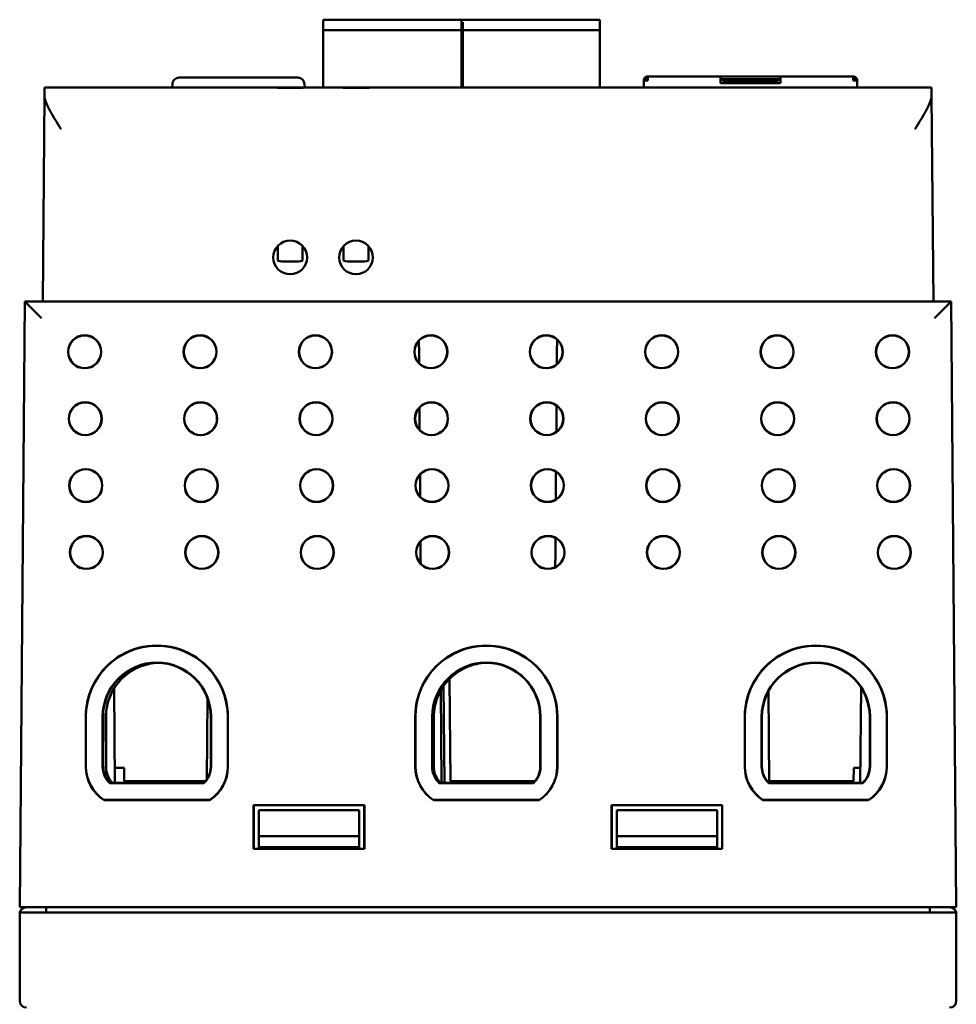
# Model space of a CAD drawing. Header units: inches. Extents: x 1 to 24, y 0.4 to 18.8.
# Tile 2 of 17: x 9.3 to 12.1, y 3.4 to 6.4. Entities that reach past the tile are written whole.
import ezdxf

# ---------------------------------------------------------------- set-up
doc = ezdxf.new("R2010")
doc.units = ezdxf.units.IN
doc.header["$LTSCALE"] = 0.8
doc.header["$MEASUREMENT"] = 0
doc.layers.add('Visible (ANSI)', color=7, linetype='Continuous', lineweight=50)

msp = doc.modelspace()

# ---------------------------------------------------------------- linework, layer by layer
at = {"layer": 'Visible (ANSI)'}
for p, q in [((10.2523, 6.3763), (10.2523, 6.3685)), ((10.2523, 6.3763), (10.6696, 6.3763)), ((10.2523, 6.3527), (10.2523, 6.3685)), ((10.6657, 6.3763), (10.6657, 6.3685)), ((10.6657, 6.3763), (11.079, 6.3763)), ((10.6657, 6.3685), (10.6657, 6.3527)), ((10.6696, 6.3527), (10.6696, 6.3685)), ((11.079, 6.3685), (11.079, 6.3763)), ((11.079, 6.3685), (11.079, 6.3527)), ((10.2523, 6.3527), (10.2523, 6.3448)), ((10.2523, 6.1733), (10.2523, 6.3448)), ((10.2523, 6.3448), (10.6696, 6.3448)), ((10.6657, 6.3527), (10.6657, 6.3448)), ((10.6657, 6.3448), (10.6657, 6.1733)), ((10.6657, 6.3448), (11.079, 6.3448)), ((10.6696, 6.3448), (10.6696, 6.3527)), ((10.6696, 6.1733), (10.6696, 6.3448)), ((11.079, 6.3448), (11.079, 6.3527)), ((11.079, 6.3448), (11.079, 6.1733)), ((9.8011, 6.184), (9.8007, 6.1733)), ((9.8211, 6.2033), (10.1762, 6.2033)), ((10.1962, 6.184), (10.1966, 6.1733)), ((11.2138, 6.1947), (11.2104, 6.1947)), ((11.2104, 6.1896), (11.2104, 6.1947)), ((11.2104, 6.1733), (11.2104, 6.1896)), ((11.2138, 6.2031), (11.2194, 6.1975)), ((11.2222, 6.1947), (11.2138, 6.1947)), ((11.2222, 6.2065), (11.2704, 6.2065)), ((11.2222, 6.2065), (11.2222, 6.1947)), ((11.2704, 6.2065), (11.4395, 6.2065)), ((11.4395, 6.1947), (11.4395, 6.2065)), ((11.619, 6.2065), (11.4395, 6.2065)), ((11.4434, 6.1987), (11.4395, 6.1987)), ((11.4395, 6.1868), (11.4395, 6.1947)), ((11.4395, 6.1868), (11.619, 6.1868)), ((11.4418, 6.1947), (11.4434, 6.1987)), ((11.4434, 6.1987), (11.6151, 6.1987)), ((11.4493, 6.1928), (11.4434, 6.1987)), ((11.4493, 6.1872), (11.4493, 6.1928)), ((11.6092, 6.1928), (11.4493, 6.1928)), ((11.4493, 6.1872), (11.4493, 6.1868)), ((11.6151, 6.1987), (11.6092, 6.1928)), ((11.6092, 6.1928), (11.6092, 6.1872)), ((11.6092, 6.1872), (11.6092, 6.1868)), ((11.619, 6.1987), (11.6151, 6.1987)), ((11.6167, 6.1947), (11.6151, 6.1987)), ((11.619, 6.2065), (11.7881, 6.2065)), ((11.619, 6.2065), (11.619, 6.1947)), ((11.619, 6.1868), (11.619, 6.1947)), ((11.7881, 6.2065), (11.8363, 6.2065)), ((11.8363, 6.2065), (11.8363, 6.1947)), ((11.8447, 6.1947), (11.8363, 6.1947)), ((11.8391, 6.1975), (11.8447, 6.2031)), ((11.8447, 6.1947), (11.8481, 6.1947)), ((11.8481, 6.1947), (11.8481, 6.1896)), ((11.8481, 6.1896), (11.8481, 6.1733)), ((9.4187, 6.149), (9.4189, 6.1733)), ((10.0925, 6.1733), (9.4189, 6.1733)), ((10.2146, 6.1733), (10.0925, 6.1733)), ((10.2894, 6.1733), (10.2146, 6.1733)), ((10.4115, 6.1733), (10.2894, 6.1733)), ((12.0704, 6.1733), (10.4115, 6.1733)), ((12.0704, 6.1733), (12.0706, 6.149)), ((9.4187, 6.149), (9.4134, 5.5333)), ((12.076, 5.5333), (12.0706, 6.149)), ((10.1162, 5.6997), (10.1162, 5.6992)), ((10.1162, 5.6992), (10.1162, 5.6836)), ((10.1162, 5.6836), (10.1162, 5.6566)), ((10.1902, 5.6992), (10.1902, 5.6997)), ((10.1902, 5.6836), (10.1902, 5.6992)), ((10.1902, 5.6566), (10.1902, 5.6836)), ((10.3131, 5.6997), (10.3131, 5.6992)), ((10.3131, 5.6992), (10.3131, 5.6836)), ((10.3131, 5.6836), (10.3131, 5.6566)), ((10.3871, 5.6992), (10.3871, 5.6997)), ((10.3871, 5.6836), (10.3871, 5.6992)), ((10.3871, 5.6566), (10.3871, 5.6836)), ((10.1359, 5.6531), (10.1706, 5.6531)), ((10.3328, 5.6531), (10.3674, 5.6531)), ((9.3605, 5.5333), (9.3447, 3.7223)), ((12.1289, 5.5333), (9.3605, 5.5333)), ((9.3605, 5.5333), (9.3605, 5.5333)), ((12.1289, 5.5333), (12.1289, 5.5333)), ((12.1447, 3.7223), (12.1289, 5.5333)), ((10.6295, 4.4053), (10.6321, 4.0992)), ((9.6293, 4.0941), (9.6268, 4.3764)), ((10.6057, 4.0941), (10.6033, 4.3704)), ((10.6145, 4.0941), (10.612, 4.3844)), ((11.5857, 4.0941), (11.5833, 4.3693)), ((11.8601, 4.3794), (11.8576, 4.0941)), ((9.9059, 4.3476), (9.9037, 4.1047)), ((9.5422, 4.1435), (9.5422, 4.2923)), ((9.5427, 4.2923), (9.5427, 4.1435)), ((9.5927, 4.2923), (9.5927, 4.1435)), ((9.5936, 4.1435), (9.5937, 4.2923)), ((9.6022, 4.1426), (9.6022, 4.2914)), ((9.6027, 4.2914), (9.6027, 4.1426)), ((9.9157, 4.2923), (9.9157, 4.1435)), ((9.9167, 4.1435), (9.9167, 4.2923)), ((9.9667, 4.1435), (9.9667, 4.2923)), ((9.9671, 4.2923), (9.9671, 4.1435)), ((10.5272, 4.1435), (10.5272, 4.2923)), ((10.5277, 4.2923), (10.5277, 4.1435)), ((10.5777, 4.2923), (10.5777, 4.1435)), ((10.5786, 4.1435), (10.5787, 4.2923)), ((10.5822, 4.1426), (10.5822, 4.2914)), ((10.5827, 4.2914), (10.5827, 4.1426)), ((10.9007, 4.2923), (10.9007, 4.1435)), ((10.9017, 4.1435), (10.9017, 4.2923)), ((10.9517, 4.1435), (10.9517, 4.2923)), ((10.9521, 4.2923), (10.9521, 4.1435)), ((11.5122, 4.1435), (11.5122, 4.2923)), ((11.5127, 4.2923), (11.5127, 4.1435)), ((11.5627, 4.2923), (11.5627, 4.1435)), ((11.5636, 4.1435), (11.5637, 4.2923)), ((11.8857, 4.2923), (11.8857, 4.1435)), ((11.8867, 4.1435), (11.8867, 4.2923)), ((11.9367, 4.1435), (11.9367, 4.2923)), ((11.9371, 4.2923), (11.9371, 4.1435)), ((9.6289, 4.1392), (9.657, 4.1392)), ((9.657, 4.1392), (9.6573, 4.0992)), ((11.8376, 4.0992), (11.8379, 4.1392)), ((11.8379, 4.1392), (11.858, 4.1392)), ((9.614, 4.0932), (9.8953, 4.0932)), ((9.8949, 4.0941), (9.6144, 4.0941)), ((9.6573, 4.0992), (9.8996, 4.0992)), ((10.599, 4.0932), (10.8803, 4.0932)), ((10.8799, 4.0941), (10.5994, 4.0941)), ((10.6321, 4.0992), (10.8846, 4.0992)), ((10.6581, 4.0941), (10.6581, 4.0992)), ((10.8312, 4.0941), (10.8313, 4.0992)), ((11.584, 4.0932), (11.8653, 4.0932)), ((11.8649, 4.0941), (11.5844, 4.0941)), ((11.5856, 4.0992), (11.8376, 4.0992)), ((9.9126, 4.0427), (9.5967, 4.0427)), ((9.5969, 4.0432), (9.9124, 4.0432)), ((10.8976, 4.0427), (10.5817, 4.0427)), ((10.5819, 4.0432), (10.8974, 4.0432)), ((11.8826, 4.0427), (11.5667, 4.0427)), ((11.5669, 4.0432), (11.8824, 4.0432)), ((10.0441, 4.0278), (10.3752, 4.0278)), ((10.0447, 4.0273), (10.0441, 4.0278)), ((10.0441, 3.8968), (10.0441, 4.0278)), ((10.3747, 4.0273), (10.0447, 4.0273)), ((10.0447, 4.0273), (10.0447, 3.8973)), ((10.0597, 4.0123), (10.3597, 4.0123)), ((10.0597, 4.0123), (10.0597, 3.9353)), ((10.3597, 3.9353), (10.3597, 4.0123)), ((10.3747, 4.0273), (10.3752, 4.0278)), ((10.3747, 3.8973), (10.3747, 4.0273)), ((10.3752, 4.0278), (10.3752, 3.8968)), ((11.1141, 4.0278), (11.4452, 4.0278)), ((11.1147, 4.0273), (11.1141, 4.0278)), ((11.1141, 3.8968), (11.1141, 4.0278)), ((11.4447, 4.0273), (11.1147, 4.0273)), ((11.1147, 4.0273), (11.1147, 3.8973)), ((11.1297, 4.0123), (11.4297, 4.0123)), ((11.1297, 4.0123), (11.1297, 3.9353)), ((11.4297, 3.9353), (11.4297, 4.0123)), ((11.4447, 4.0273), (11.4452, 4.0278)), ((11.4447, 3.8973), (11.4447, 4.0273)), ((11.4452, 4.0278), (11.4452, 3.8968)), ((10.0597, 3.9353), (10.3597, 3.9353)), ((10.0597, 3.9353), (10.0597, 3.9023)), ((10.3597, 3.9023), (10.3597, 3.9353)), ((11.1297, 3.9353), (11.4297, 3.9353)), ((11.1297, 3.9353), (11.1297, 3.9023)), ((11.4297, 3.9023), (11.4297, 3.9353)), ((10.0447, 3.8973), (10.0441, 3.8968)), ((10.3752, 3.8968), (10.0441, 3.8968)), ((10.0447, 3.8973), (10.3747, 3.8973)), ((10.0596, 3.8973), (10.0597, 3.9023)), ((10.0597, 3.9023), (10.3597, 3.9023)), ((10.3597, 3.9023), (10.3597, 3.8973)), ((10.3747, 3.8973), (10.3752, 3.8968)), ((11.1147, 3.8973), (11.1141, 3.8968)), ((11.4452, 3.8968), (11.1141, 3.8968)), ((11.1147, 3.8973), (11.4447, 3.8973)), ((11.1296, 3.8973), (11.1297, 3.9023)), ((11.1297, 3.9023), (11.4297, 3.9023)), ((11.4297, 3.9023), (11.4297, 3.8973)), ((11.4447, 3.8973), (11.4452, 3.8968)), ((9.3947, 3.7223), (9.3447, 3.7223)), ((9.3947, 3.7223), (12.0947, 3.7223)), ((9.4237, 3.7223), (9.4237, 3.7073)), ((12.0657, 3.7223), (12.0657, 3.7073)), ((12.1447, 3.7223), (12.0947, 3.7223)), ((9.3447, 3.7023), (9.3447, 3.4423)), ((12.144, 3.7073), (9.3453, 3.7073)), ((12.1447, 3.7023), (12.1447, 3.4423))]:
    msp.add_line(p, q, dxfattribs=at)
for centre, radius in [((9.5389, 5.3833), 0.0494), ((9.5389, 5.3833), 0.0489), ((9.8839, 5.3833), 0.0494), ((9.8839, 5.3833), 0.0489), ((10.2289, 5.3833), 0.0494), ((10.2289, 5.3833), 0.0489), ((10.5739, 5.3833), 0.0494), ((10.5739, 5.3833), 0.0489), ((10.9189, 5.3833), 0.0494), ((10.9189, 5.3833), 0.0489), ((11.2639, 5.3833), 0.0494), ((11.2639, 5.3833), 0.0489), ((11.6089, 5.3833), 0.0494), ((11.6089, 5.3833), 0.0489), ((11.9539, 5.3833), 0.0494), ((11.9539, 5.3833), 0.0489), ((9.5406, 5.1833), 0.0494), ((9.5406, 5.1833), 0.0489), ((9.8856, 5.1833), 0.0494), ((9.8856, 5.1833), 0.0489), ((10.2306, 5.1833), 0.0494), ((10.2306, 5.1833), 0.0489), ((10.5756, 5.1833), 0.0494), ((10.5756, 5.1833), 0.0489), ((10.9206, 5.1833), 0.0494), ((10.9206, 5.1833), 0.0489), ((11.2656, 5.1833), 0.0494), ((11.2656, 5.1833), 0.0489), ((11.6106, 5.1833), 0.0494), ((11.6106, 5.1833), 0.0489), ((11.9556, 5.1833), 0.0494), ((11.9556, 5.1833), 0.0489), ((9.5423, 4.9833), 0.0494), ((9.5423, 4.9833), 0.0489), ((9.8873, 4.9833), 0.0494), ((9.8873, 4.9833), 0.0489), ((10.2323, 4.9833), 0.0494), ((10.2323, 4.9833), 0.0489), ((10.5773, 4.9833), 0.0494), ((10.5773, 4.9833), 0.0489), ((10.9223, 4.9833), 0.0494), ((10.9223, 4.9833), 0.0489), ((11.2673, 4.9833), 0.0494), ((11.2673, 4.9833), 0.0489), ((11.6123, 4.9833), 0.0494), ((11.6123, 4.9833), 0.0489), ((11.9573, 4.9833), 0.0494), ((11.9573, 4.9833), 0.0489), ((9.5441, 4.7833), 0.0494), ((9.5441, 4.7833), 0.0489), ((9.8891, 4.7833), 0.0494), ((9.8891, 4.7833), 0.0489), ((10.2341, 4.7833), 0.0494), ((10.2341, 4.7833), 0.0489), ((10.5791, 4.7833), 0.0494), ((10.5791, 4.7833), 0.0489), ((10.9241, 4.7833), 0.0494), ((10.9241, 4.7833), 0.0489), ((11.2691, 4.7833), 0.0494), ((11.2691, 4.7833), 0.0489), ((11.6141, 4.7833), 0.0494), ((11.6141, 4.7833), 0.0489), ((11.9591, 4.7833), 0.0494), ((11.9591, 4.7833), 0.0489)]:
    msp.add_circle(centre, radius, dxfattribs=at)
for centre, radius, start, end in [((9.8211, 6.1833), 0.02, 90, 178), ((10.1762, 6.1833), 0.02, 2, 90), ((11.2222, 6.1947), 0.0118, 90, 135), ((11.2222, 6.1947), 0.00394, 90, 135), ((11.8363, 6.1947), 0.0118, 45, 90), ((11.8363, 6.1947), 0.00394, 45, 90), ((9.7547, 4.2924), 0.2125, 359.9956, 180.0044), ((10.7397, 4.2924), 0.2125, 359.9956, 180.0044), ((11.7247, 4.2924), 0.2125, 359.9956, 180.0044), ((9.7547, 4.2923), 0.212, 0, 180), ((10.7397, 4.2923), 0.212, 0, 180), ((11.7247, 4.2923), 0.212, 0, 180), ((9.7547, 4.2923), 0.162, 0, 180), ((9.7547, 4.2923), 0.161, 0.0044, 179.9956), ((10.7397, 4.2923), 0.162, 0, 180), ((10.7397, 4.2923), 0.161, 0.0044, 179.9956), ((11.7247, 4.2923), 0.162, 0, 180), ((11.7247, 4.2923), 0.161, 0.0044, 179.9956), ((9.6627, 4.1435), 0.1205, 180.0044, 236.83), ((9.6627, 4.1435), 0.12, 180, 236.7621), ((9.6627, 4.1435), 0.07, 180, 226.017), ((9.6627, 4.1435), 0.069, 179.9956, 225.6864), ((9.8467, 4.1435), 0.069, 314.3136, 0.0044), ((9.8467, 4.1435), 0.07, 313.983, 0), ((9.8467, 4.1435), 0.12, 303.2379, 0), ((9.8467, 4.1435), 0.1205, 303.17, 359.9956), ((10.6477, 4.1435), 0.1205, 180.0044, 236.83), ((10.6477, 4.1435), 0.12, 180, 236.7621), ((10.6477, 4.1435), 0.07, 180, 226.017), ((10.6477, 4.1435), 0.069, 179.9956, 225.6864), ((10.8317, 4.1435), 0.069, 314.3136, 0.0044), ((10.8317, 4.1435), 0.07, 313.983, 0), ((10.8317, 4.1435), 0.12, 303.2379, 0), ((10.8317, 4.1435), 0.1205, 303.17, 359.9956), ((11.6327, 4.1435), 0.1205, 180.0044, 236.83), ((11.6327, 4.1435), 0.12, 180, 236.7621), ((11.6327, 4.1435), 0.07, 180, 226.017), ((11.6327, 4.1435), 0.069, 179.9956, 225.6864), ((11.8167, 4.1435), 0.069, 314.3136, 0.0044), ((11.8167, 4.1435), 0.07, 313.983, 0), ((11.8167, 4.1435), 0.12, 303.2379, 0), ((11.8167, 4.1435), 0.1205, 303.17, 359.9956), ((9.3647, 3.7023), 0.02, 90, 165.5225), ((12.1247, 3.7023), 0.02, 14.4775, 90), ((9.3647, 3.7023), 0.02, 165.5225, 180), ((12.1247, 3.7023), 0.02, 0, 14.4775), ((9.3647, 3.4423), 0.02, 180, 270), ((12.1247, 3.4423), 0.02, 270, 0)]:
    msp.add_arc(centre, radius, start, end, dxfattribs=at)
for centre in [(10.1532, 5.6655), (10.3501, 5.6655)]:
    msp.add_ellipse(centre, major_axis=(0, 0.0504), ratio=0.999992, dxfattribs=at)
for centre, major_axis, ratio, start_param, end_param in [((10.1359, 5.6566), (-0.0197, 0), 0.173648, 0, 1.570796), ((10.1706, 5.6566), (0.0197, 0), 0.173648, 4.712389, 6.283185), ((10.3328, 5.6566), (-0.0197, 0), 0.173648, 0, 1.570796), ((10.3674, 5.6566), (0.0197, 0), 0.173648, 4.712389, 6.283185), ((9.41, 5.4833), (0.0496, -0.05), 0.004363, 1.575198, 3.137267), ((12.0793, 5.4833), (-0.0496, -0.05), 0.004363, 3.145918, 4.707988)]:
    msp.add_ellipse(centre, major_axis=major_axis, ratio=ratio, start_param=start_param, end_param=end_param, dxfattribs=at)
for points, degree in [([(11.2138, 6.2031), (11.2116, 6.2009), (11.2104, 6.1978), (11.2104, 6.1947)], 3), ([(11.2104, 6.1896), (11.2104, 6.1913), (11.2116, 6.193), (11.2138, 6.1947)], 3), ([(11.274, 6.2065), (11.2736, 6.2065), (11.2733, 6.2065), (11.2733, 6.2065)], 3), ([(11.7852, 6.2065), (11.7852, 6.2065), (11.7849, 6.2065), (11.7845, 6.2065)], 3), ([(11.8481, 6.1947), (11.8481, 6.1978), (11.8469, 6.2009), (11.8447, 6.2031)], 3), ([(11.8447, 6.1947), (11.8469, 6.193), (11.8481, 6.1913), (11.8481, 6.1896)], 3), ([(10.9505, 5.346), (10.9508, 5.383), (10.9511, 5.4201)], 2), ([(10.5382, 5.4169), (10.5385, 5.383), (10.5388, 5.3492)], 2), ([(10.5398, 5.2167), (10.5401, 5.183), (10.5403, 5.1494)], 2), ([(10.949, 5.1434), (10.9493, 5.183), (10.9496, 5.2227)], 2), ([(10.5414, 5.0165), (10.5416, 4.983), (10.5419, 4.9496)], 2), ([(10.9474, 4.9413), (10.9477, 4.9831), (10.948, 5.025)], 2), ([(10.5429, 4.8163), (10.5432, 4.783), (10.5434, 4.7498)], 2), ([(10.9458, 4.7395), (10.9461, 4.7831), (10.9465, 4.8268)], 2), ([(9.8953, 4.0932), (9.8951, 4.0937), (9.8949, 4.0941)], 2), ([(10.8803, 4.0932), (10.8801, 4.0937), (10.8799, 4.0941)], 2), ([(11.8653, 4.0932), (11.8651, 4.0937), (11.8649, 4.0941)], 2)]:
    msp.add_open_spline(points, degree=degree, dxfattribs=at)
for points, knots in [([(11.2194, 6.1975), (11.219, 6.1971), (11.2187, 6.1967), (11.2183, 6.1958), (11.2182, 6.1952), (11.2182, 6.1947)], [-0.01526468, -0.01526468, -0.01526468, -0.01526468, -0.00763234, -0.00763234, 0, 0, 0, 0]), ([(11.8403, 6.1947), (11.8403, 6.1952), (11.8402, 6.1958), (11.8398, 6.1967), (11.8395, 6.1971), (11.8391, 6.1975)], [-0.01526468, -0.01526468, -0.01526468, -0.01526468, -0.00763234, -0.00763234, 0, 0, 0, 0]), ([(10.0925, 6.1733), (10.0927, 6.1733), (10.0928, 6.1733), (10.1024, 6.1733), (10.1124, 6.173), (10.1328, 6.1726), (10.1432, 6.1725), (10.164, 6.1725), (10.1743, 6.1726), (10.1948, 6.173), (10.2048, 6.1733), (10.2144, 6.1733), (10.2145, 6.1733), (10.2146, 6.1733)], [-0.0011788, -0.0011788, -0.0011788, -0.0011788, 0, 0, 0.0804229, 0.0804229, 0.1594755, 0.1594755, 0.2385281, 0.2385281, 0.318951, 0.318951, 0.3201298, 0.3201298, 0.3201298, 0.3201298]), ([(10.2894, 6.1733), (10.2895, 6.1733), (10.2897, 6.1733), (10.2993, 6.1733), (10.3093, 6.173), (10.3297, 6.1726), (10.34, 6.1725), (10.3609, 6.1725), (10.3712, 6.1726), (10.3916, 6.173), (10.4016, 6.1733), (10.4112, 6.1733), (10.4114, 6.1733), (10.4115, 6.1733)], [-0.0011781, -0.0011781, -0.0011781, -0.0011781, 0, 0, 0.0804114, 0.0804114, 0.1594763, 0.1594763, 0.2385413, 0.2385413, 0.3189527, 0.3189527, 0.3201308, 0.3201308, 0.3201308, 0.3201308]), ([(9.4679, 6.0494), (9.4678, 6.0495), (9.4678, 6.0496), (9.4566, 6.0675), (9.4457, 6.0848), (9.4307, 6.1119), (9.4258, 6.122), (9.42, 6.1379), (9.4187, 6.1439), (9.4187, 6.149)], [-0.0007616, -0.0007616, -0.0007616, -0.0007616, 0, 0, 0.1603062, 0.1603062, 0.2755389, 0.2755389, 0.3698341, 0.3698341, 0.3698341, 0.3698341]), ([(12.0706, 6.149), (12.0706, 6.1439), (12.0693, 6.1379), (12.0635, 6.122), (12.0586, 6.1119), (12.0436, 6.0848), (12.0328, 6.0675), (12.0216, 6.0496), (12.0215, 6.0495), (12.0215, 6.0494)], [0, 0, 0, 0, 0.0646905, 0.0646905, 0.143745, 0.143745, 0.2537219, 0.2537219, 0.2542444, 0.2542444, 0.2542444, 0.2542444]), ([(9.7512, 4.4533), (9.7353, 4.452), (9.7196, 4.4483), (9.6851, 4.4346), (9.6672, 4.4231), (9.6368, 4.3938), (9.6245, 4.3763), (9.6115, 4.3466), (9.608, 4.3359), (9.6034, 4.3139), (9.6022, 4.3027), (9.6022, 4.2914)], [0.684388, 0.684388, 0.684388, 0.684388, 0.806419, 0.806419, 0.9674262, 0.9674262, 1.1284094, 1.1284094, 1.2141236, 1.2141236, 1.2997918, 1.2997918, 1.2997918, 1.2997918]), ([(9.7587, 4.4533), (9.739, 4.4526), (9.7195, 4.4482), (9.6818, 4.4322), (9.6642, 4.4202), (9.6346, 4.3902), (9.6228, 4.3724), (9.6068, 4.3334), (9.6027, 4.3125), (9.6027, 4.2914)], [-0.6331371, -0.6331371, -0.6331371, -0.6331371, -0.4820941, -0.4820941, -0.3214014, -0.3214014, -0.1607023, -0.1607023, 0, 0, 0, 0]), ([(10.7251, 4.4527), (10.7113, 4.451), (10.6977, 4.4476), (10.6651, 4.4346), (10.6472, 4.4231), (10.6168, 4.3938), (10.6045, 4.3763), (10.5915, 4.3466), (10.588, 4.3359), (10.5834, 4.3139), (10.5822, 4.3027), (10.5822, 4.2914)], [0.6999636, 0.6999636, 0.6999636, 0.6999636, 0.806419, 0.806419, 0.9674262, 0.9674262, 1.1284094, 1.1284094, 1.2141236, 1.2141236, 1.2997918, 1.2997918, 1.2997918, 1.2997918]), ([(10.7403, 4.4533), (10.72, 4.4528), (10.6999, 4.4484), (10.6618, 4.4322), (10.6442, 4.4202), (10.6146, 4.3902), (10.6028, 4.3724), (10.5868, 4.3334), (10.5827, 4.3125), (10.5827, 4.2914)], [-0.6371883, -0.6371883, -0.6371883, -0.6371883, -0.4820941, -0.4820941, -0.3214014, -0.3214014, -0.1607023, -0.1607023, 0, 0, 0, 0]), ([(9.6022, 4.1426), (9.6022, 4.1336), (9.6039, 4.1247), (9.6091, 4.1118), (9.6114, 4.1074), (9.6164, 4.1001), (9.6188, 4.097), (9.6215, 4.0941)], [0.0014049, 0.0014049, 0.0014049, 0.0014049, 0.0699208, 0.0699208, 0.107594, 0.107594, 0.1375174, 0.1375174, 0.1375174, 0.1375174]), ([(9.6027, 4.1426), (9.6027, 4.1379), (9.6032, 4.1332), (9.6051, 4.1238), (9.6066, 4.1191), (9.6119, 4.107), (9.6165, 4.1001), (9.6222, 4.0941)], [-0.1428084, -0.1428084, -0.1428084, -0.1428084, -0.1068046, -0.1068046, -0.0694063, -0.0694063, -0.0064383, -0.0064383, -0.0064383, -0.0064383]), ([(10.5822, 4.1426), (10.5822, 4.1336), (10.5839, 4.1247), (10.5891, 4.1118), (10.5914, 4.1074), (10.5964, 4.1001), (10.5988, 4.097), (10.6015, 4.0941)], [0.0014049, 0.0014049, 0.0014049, 0.0014049, 0.0699208, 0.0699208, 0.107594, 0.107594, 0.1375174, 0.1375174, 0.1375174, 0.1375174]), ([(10.5827, 4.1426), (10.5827, 4.1379), (10.5832, 4.1332), (10.5851, 4.1238), (10.5866, 4.1191), (10.5919, 4.107), (10.5965, 4.1001), (10.6022, 4.0941)], [-0.1428084, -0.1428084, -0.1428084, -0.1428084, -0.1068046, -0.1068046, -0.0694063, -0.0694063, -0.0064383, -0.0064383, -0.0064383, -0.0064383])]:
    msp.add_open_spline(points, degree=3, knots=knots, dxfattribs=at)
for points, weights in [([(9.614, 4.0932), (9.6142, 4.0937), (9.6144, 4.0941)], [1.00000000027, 1.00000000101, 1.00000000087]), ([(10.599, 4.0932), (10.5992, 4.0937), (10.5994, 4.0941)], [1.00000000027, 1.00000000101, 1.00000000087]), ([(11.584, 4.0932), (11.5842, 4.0937), (11.5844, 4.0941)], [1.00000000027, 1.00000000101, 1.00000000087]), ([(9.5969, 4.0432), (9.5968, 4.0429), (9.5967, 4.0427)], [1.00000000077, 1.00000000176, 1.00000000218]), ([(9.9124, 4.0432), (9.9125, 4.0429), (9.9126, 4.0427)], [1.00000000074, 1.0000000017, 1.00000000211]), ([(10.5819, 4.0432), (10.5818, 4.0429), (10.5817, 4.0427)], [1.00000000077, 1.00000000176, 1.00000000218]), ([(10.8974, 4.0432), (10.8975, 4.0429), (10.8976, 4.0427)], [1.00000000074, 1.0000000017, 1.00000000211]), ([(11.5669, 4.0432), (11.5668, 4.0429), (11.5667, 4.0427)], [1.00000000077, 1.00000000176, 1.00000000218]), ([(11.8824, 4.0432), (11.8825, 4.0429), (11.8826, 4.0427)], [1.00000000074, 1.0000000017, 1.00000000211])]:
    msp.add_rational_spline(points, weights, degree=2, dxfattribs=at)

doc.saveas('drawing.dxf')
